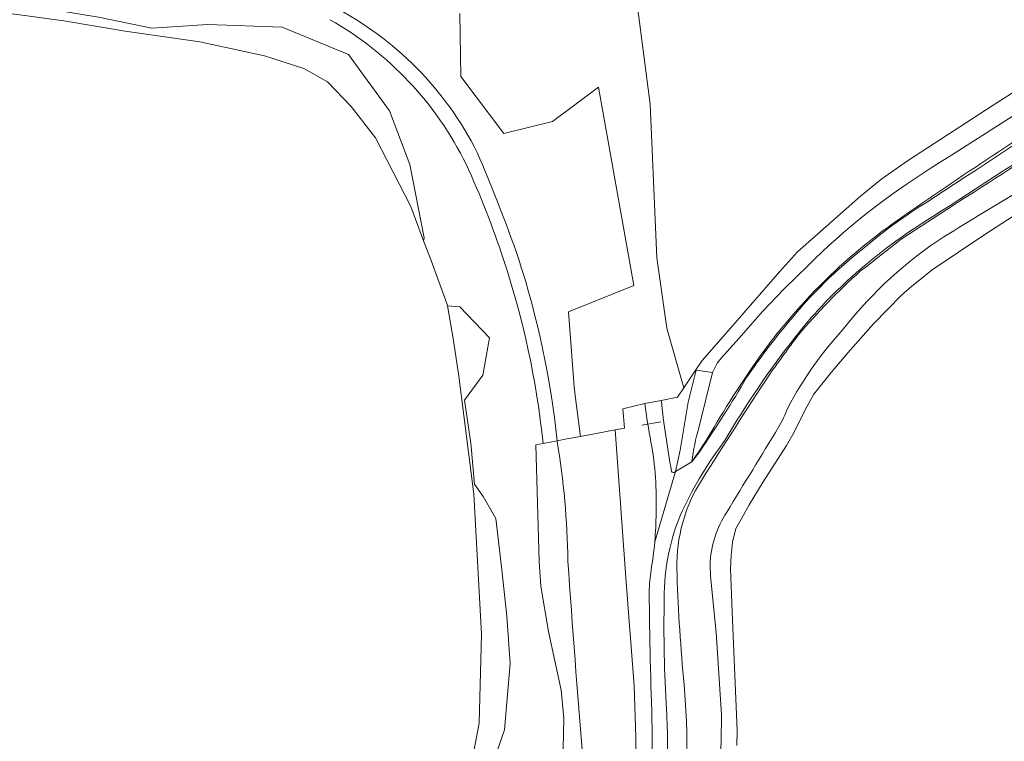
# Model space of a CAD drawing. Extents: x 184422 to 186971, y 345860 to 349088.
# Tile 34 of 59: x 185051 to 185260, y 347792 to 347945. Entities that reach past the tile are written whole.
import ezdxf

# ---------------------------------------------------------------- set-up
doc = ezdxf.new("R2010")
doc.units = 0
for name, color, linetype, lineweight in [('B-WE-GR-BOUWLAND-GV', 80, 'Continuous', 13), ('B-WE-GR-GRAS-GV', 60, 'Continuous', 13), ('B-WE-GR-HOUTWAL-GV', 40, 'Continuous', 13), ('B-WE-GR-STRUIK-GV', 90, 'Continuous', 13), ('B-WE-GW-TALUD_KRUIN-G', 90, 'Continuous', 18), ('B-WE-IE-TERREINAFSCHEIDING_KUNSTMATIG_HEKWERK-G', 20, 'IE-TERREINAFSCHEIDING-KUNSTMATIG', 18), ('B-WE-OG-TERREIN_CULTUURSCHEIDING-GV', 7, 'Continuous', 18), ('B-WE-OG-WATER_MEER-GV', 140, 'Continuous', 18), ('B-WE-OG-WEG-GV', 7, 'Continuous', 18), ('B-WE-VH-ONVERHARD-GV', 252, 'Continuous', 18)]:
    doc.layers.add(name, color=color, linetype=linetype, lineweight=lineweight)
doc.linetypes.add('IE-TERREINAFSCHEIDING-KUNSTMATIG', pattern='A,4,[82,NLCS.SHX,S=0.75,R=90,X=0,Y=0],4,-2', length=10)

msp = doc.modelspace()

# ---------------------------------------------------------------- linework, layer by layer
at = {"layer": 'B-WE-GR-BOUWLAND-GV', "flags": 128}
msp.add_lwpolyline([(185236.186, 348117.015), (185220.518, 348082.753), (185211.8, 348062.514), (185193.816, 348022.461), (185187.476, 348007.342), (185184.016, 347995.504), (185180.546, 347982.658), (185179.915, 347972.953), (185181.075, 347958.327), (185185.098, 347927.236), (185186.575, 347894.552), (185188.692, 347879.603), (185188.913, 347878.828), (185192.319, 347866.908), (185194.865, 347870.716), (185196.169, 347872.665), (185202.199, 347879.602), (185212.583, 347891.549), (185216.409, 347895.829), (185229.817, 347907.663), (185234.386, 347911.309), (185239.793, 347915.189), (185258.034, 347926.99), (185278.488, 347940.063)], dxfattribs=at)
at = {"layer": 'B-WE-GR-GRAS-GV'}
for points in [[(185117.658, 347948.011, -0.1586959), (185148.364, 347916.951)], [(185146.018, 347914.414, 0.150923), (185117.053, 347945.168)], [(185239.26, 347903.586, -0.0123601), (185279.46, 347930.094)], [(185273.274, 347921.135, -0.0072418), (185249.568, 347905.749)], [(185148.364, 347916.951, -0.0177976), (185157.127, 347894.419)], [(185153.942, 347894.188, 0.0291511), (185146.018, 347914.414)], [(185247.562, 347899, -0.0034727), (185264.481, 347909.298)], [(185264.481, 347909.298, 0.0034727), (185247.562, 347899)], [(185224.532, 347891.852, -0.0386483), (185239.26, 347903.586)], [(185226.53, 347879.807, -0.0811727), (185247.562, 347899)], [(185247.562, 347899, 0.0811727), (185226.53, 347879.807)], [(185162.364, 347855.078, 0.054556), (185153.942, 347894.188)], [(185157.127, 347894.419, -0.0525969), (185165.343, 347855.63)], [(185208.388, 347873.474, -0.0500703), (185224.532, 347891.852)], [(185229.854, 347891.736, 0.0342818), (185216.614, 347878.113)], [(185216.614, 347878.113, 0.0071283), (185210.564, 347869.811)], [(185214.371, 347862.654, -0.06199), (185226.53, 347879.807)], [(185226.53, 347879.807, 0.06199), (185214.371, 347862.654)], [(185197.438, 347856.362, -0.0218209), (185208.388, 347873.474)], [(185210.564, 347869.811, 0.0045407), (185196.018, 347847.197)], [(185187.484, 347864.21, 0.0192966), (185189.659, 347849.188)], [(185212.44, 347858.497, 0.0407281), (185214.371, 347862.654)], [(185214.371, 347862.654, -0.0407281), (185212.44, 347858.497)], [(185195.472, 347858.377, 0.038679), (185193.982, 347851.261)], [(185201.421, 347840.442, -0.0016519), (185212.44, 347858.497)], [(185212.44, 347858.497, 0.0016519), (185201.421, 347840.442)], [(185165.343, 347855.63, -0.0378875), (185167.632, 347830.056)], [(185167.632, 347830.056, 0.0378875), (185165.343, 347855.63)], [(185193.982, 347851.149, 0.0118842), (185197.438, 347856.362)], [(185189.659, 347849.188, 0.5997973), (185190.522, 347849.078)], [(185196.018, 347847.197, 0.1455222), (185190.795, 347828.505)], [(185197.872, 347829.215, -0.1408526), (185201.421, 347840.442)], [(185201.421, 347840.442, 0.1408526), (185197.872, 347829.215)], [(185167.632, 347830.056, 0.0030832), (185170.801, 347788.235)], [(185170.801, 347788.235, -0.0030832), (185167.632, 347830.056)], [(185190.795, 347828.505, 0.0159888), (185192.225, 347805.219)], [(185192.225, 347805.219, -0.0513938), (185191.756, 347768.073)], [(185178.635, 347761.559, 0.0534756), (185182.11, 347792.614)]]:
    msp.add_lwpolyline(points, format="xyb", dxfattribs=at)
at = {"layer": 'B-WE-GR-GRAS-GV', "flags": 128}
for points in [[(185067.857, 347945.716), (185079.176, 347943.394), (185091.075, 347944.157), (185106.94, 347943.547), (185120.975, 347937.75), (185129.69, 347925.773), (185134.056, 347914.396), (185137.098, 347898.786), (185136.983, 347898.133), (185138.561, 347893.953), (185141.941, 347884.838), (185142.035, 347884.312), (185144.639, 347884.101), (185150.989, 347877.487), (185149.534, 347869.549), (185145.697, 347864.257), (185147.02, 347855.129), (185147.814, 347846.398), (185149.666, 347843.752), (185152.312, 347839.122), (185153.502, 347828.803), (185154.693, 347818.352), (185155.354, 347808.298), (185154.164, 347794.143), (185150.46, 347783.56)], [(185165.343, 347855.63), (185167.444, 347856.02), (185170.29, 347856.548), (185169.255, 347864.697), (185168.954, 347867.068), (185167.763, 347883.075), (185181.654, 347888.632), (185174.113, 347930.833), (185164.393, 347923.515), (185154.048, 347920.963), (185144.913, 347933.054), (185144.644, 347946.488)], [(185278.488, 347940.063), (185258.034, 347926.99), (185239.793, 347915.189), (185234.386, 347911.309), (185229.817, 347907.663), (185216.409, 347895.829), (185212.583, 347891.549), (185202.199, 347879.602), (185196.169, 347872.665), (185194.865, 347870.716), (185194.915, 347870.646), (185198.404, 347870.125), (185199.363, 347872.155), (185200.322, 347873.291), (185203.956, 347877.362), (185209.016, 347883.147), (185213.592, 347887.933), (185218.773, 347893.004), (185220.209, 347894.407), (185221.664, 347895.792), (185223.137, 347897.158), (185224.629, 347898.505), (185226.137, 347899.832), (185227.663, 347901.139), (185229.205, 347902.426), (185230.764, 347903.692), (185232.979, 347905.392), (185235.221, 347907.059), (185237.488, 347908.692), (185239.78, 347910.29), (185242.096, 347911.854), (185244.435, 347913.382), (185246.797, 347914.874), (185249.18, 347916.329), (185265.387, 347926.722)], [(185265.387, 347926.722), (185249.18, 347916.329), (185246.797, 347914.874), (185244.435, 347913.382), (185242.096, 347911.854), (185239.78, 347910.29), (185237.488, 347908.692), (185235.221, 347907.059), (185232.979, 347905.392), (185230.764, 347903.692), (185229.205, 347902.426), (185227.663, 347901.139), (185226.137, 347899.832), (185224.629, 347898.505), (185223.137, 347897.158), (185221.664, 347895.792), (185220.209, 347894.407), (185218.773, 347893.004), (185213.592, 347887.933), (185209.016, 347883.147), (185203.956, 347877.362), (185200.322, 347873.291), (185199.363, 347872.155), (185198.404, 347870.125), (185195.472, 347858.377)], [(185285.967, 347918.707), (185256.276, 347899.488), (185245.069, 347891.989), (185242.426, 347889.865), (185240.727, 347888.499), (185238.569, 347886.594), (185232.564, 347880.504), (185227.164, 347874.332), (185223.629, 347870.123), (185219.938, 347865.541), (185218.474, 347862.993), (185217.082, 347860.248), (185215.71, 347857.439), (185214.085, 347854.6), (185209.145, 347846.884), (185206.164, 347842.041), (185204.683, 347839.312), (185203.351, 347836.968), (185202.648, 347834.067), (185202.334, 347831.267), (185202.224, 347828.45), (185202.539, 347819.261), (185203.647, 347794.004), (185203.566, 347790.831)], [(185203.566, 347790.831), (185203.647, 347794.004), (185202.539, 347819.261), (185202.224, 347828.45), (185202.334, 347831.267), (185202.648, 347834.067), (185203.351, 347836.968), (185204.683, 347839.312), (185206.164, 347842.041), (185209.145, 347846.884), (185214.085, 347854.6), (185215.71, 347857.439), (185217.082, 347860.248), (185218.474, 347862.993), (185219.938, 347865.541), (185223.629, 347870.123), (185227.164, 347874.332), (185232.564, 347880.504), (185238.569, 347886.594), (185240.727, 347888.499), (185242.426, 347889.865), (185245.069, 347891.989), (185256.276, 347899.488), (185285.967, 347918.707)], [(185249.568, 347905.749), (185238.504, 347898.471), (185236.45, 347896.898), (185233.861, 347894.868), (185231.296, 347892.808), (185229.854, 347891.736)], [(185193.222, 347863.863), (185194.915, 347870.646), (185194.865, 347870.716), (185192.319, 347866.908), (185190.963, 347864.88), (185187.484, 347864.21)], [(185190.522, 347849.078), (185191.505, 347853.606), (185193.222, 347863.863)], [(185182.11, 347792.614), (185181.755, 347803.519), (185180.046, 347825.58), (185177.718, 347857.926), (185170.29, 347856.548), (185167.444, 347856.02), (185165.343, 347855.63)], [(185162.364, 347855.078), (185160.814, 347854.79), (185161.524, 347829.96), (185161.922, 347824.722), (185163.491, 347815.055), (185166.197, 347802.632), (185166.744, 347796.675), (185166.627, 347790.209), (185166.474, 347781.808), (185165.046, 347770.102), (185164.697, 347768.443), (185160.19, 347747.011), (185158.8, 347740.558), (185149.475, 347697.266), (185148.81, 347694.396), (185145.802, 347692.715), (185145.225, 347691.508), (185144.152, 347691.629), (185147.388, 347686.591)], [(185166.627, 347790.209), (185166.744, 347796.675), (185166.197, 347802.632), (185163.491, 347815.055), (185161.922, 347824.722), (185161.524, 347829.96), (185160.814, 347854.79), (185162.364, 347855.078)], [(185165.343, 347855.63), (185162.364, 347855.078)], [(185193.982, 347851.261), (185193.982, 347851.149)], [(185171.387, 347695.116), (185176.709, 347702.395), (185186.294, 347715.505), (185187.256, 347719.309), (185190.991, 347734.665), (185194.054, 347747.164), (185197.13, 347761.582), (185199.388, 347775.654), (185199.649, 347780.062), (185200.247, 347791.689), (185200.272, 347797.323), (185199.153, 347814.826), (185197.937, 347826.817), (185197.872, 347829.215)], [(185197.872, 347829.215), (185197.937, 347826.817), (185199.153, 347814.826), (185200.272, 347797.323), (185200.247, 347791.689)]]:
    msp.add_lwpolyline(points, dxfattribs=at)
at = {"layer": 'B-WE-GR-HOUTWAL-GV', "flags": 128}
for points in [[(185049.031, 347946.515), (185060.521, 347944.891), (185073.514, 347942.702), (185089.381, 347940.484), (185103.188, 347937.464), (185111.524, 347934.771), (185116.572, 347931.974), (185121.609, 347926.704), (185126.777, 347920.057), (185134.235, 347905.411), (185136.983, 347898.133), (185137.098, 347898.786), (185134.056, 347914.396), (185129.69, 347925.773), (185120.975, 347937.75), (185106.94, 347943.547), (185091.075, 347944.157), (185079.176, 347943.394), (185067.857, 347945.716), (185030.675, 347951.894)], [(185150.46, 347783.56), (185154.164, 347794.143), (185155.354, 347808.298), (185154.693, 347818.352), (185153.502, 347828.803), (185152.312, 347839.122), (185149.666, 347843.752), (185147.814, 347846.398), (185147.02, 347855.129), (185145.697, 347864.257), (185149.534, 347869.549), (185150.989, 347877.487), (185144.639, 347884.101), (185142.035, 347884.312), (185143.275, 347877.392), (185144.47, 347869.394), (185147.644, 347844.285), (185149.287, 347814.474), (185148.789, 347795.56), (185147.661, 347789.632)]]:
    msp.add_lwpolyline(points, dxfattribs=at)
at = {"layer": 'B-WE-GR-STRUIK-GV', "flags": 128}
msp.add_lwpolyline([(185144.644, 347946.488), (185144.913, 347933.054), (185154.048, 347920.963), (185164.393, 347923.515), (185174.113, 347930.833), (185181.654, 347888.632), (185167.763, 347883.075), (185168.954, 347867.068), (185169.255, 347864.697), (185170.29, 347856.548), (185177.718, 347857.926), (185179.676, 347858.289), (185179.299, 347862.405), (185183.982, 347863.536), (185187.484, 347864.21), (185190.963, 347864.88), (185192.319, 347866.908), (185188.913, 347878.828), (185188.692, 347879.603), (185186.575, 347894.552), (185185.098, 347927.236), (185181.075, 347958.327)], dxfattribs=at)
at = {"layer": 'B-WE-GW-TALUD_KRUIN-G'}
for points in [[(185239.26, 347903.586, -0.0123601), (185279.46, 347930.094)], [(185273.274, 347921.135, -0.0072418), (185249.568, 347905.749)], [(185224.532, 347891.852, -0.0386483), (185239.26, 347903.586)], [(185208.388, 347873.474, -0.0500703), (185224.532, 347891.852)], [(185229.854, 347891.736, 0.0342818), (185216.614, 347878.113)], [(185216.614, 347878.113, 0.0071283), (185210.564, 347869.811)], [(185197.438, 347856.362, -0.0218209), (185208.388, 347873.474)], [(185210.564, 347869.811, 0.0045407), (185196.018, 347847.197)], [(185187.484, 347864.21, 0.0192966), (185189.659, 347849.188)], [(185193.982, 347851.149, 0.0118842), (185197.438, 347856.362)], [(185189.659, 347849.188, 0.5997973), (185190.522, 347849.078)], [(185196.018, 347847.197, 0.1455222), (185190.795, 347828.505)], [(185190.795, 347828.505, 0.0159888), (185192.225, 347805.219)], [(185192.225, 347805.219, -0.0513938), (185191.756, 347768.073)], [(185178.635, 347761.559, 0.0534756), (185182.11, 347792.614)]]:
    msp.add_lwpolyline(points, format="xyb", dxfattribs=at)
at = {"layer": 'B-WE-GW-TALUD_KRUIN-G', "flags": 128}
for points in [[(185249.568, 347905.749), (185238.504, 347898.471), (185236.45, 347896.898), (185233.861, 347894.868), (185231.296, 347892.808), (185229.854, 347891.736)], [(185182.11, 347792.614), (185181.755, 347803.519), (185180.046, 347825.58), (185177.718, 347857.926)]]:
    msp.add_lwpolyline(points, dxfattribs=at)
at = {"layer": 'B-WE-IE-TERREINAFSCHEIDING_KUNSTMATIG_HEKWERK-G', "flags": 128}
for points in [[(185278.488, 347940.063), (185258.034, 347926.99)], [(185258.034, 347926.99), (185239.793, 347915.189)], [(185239.793, 347915.189), (185234.386, 347911.309)], [(185234.386, 347911.309), (185229.817, 347907.663)], [(185229.817, 347907.663), (185216.409, 347895.829)], [(185216.409, 347895.829), (185212.583, 347891.549)], [(185212.583, 347891.549), (185202.199, 347879.602)], [(185245.069, 347891.989), (185242.426, 347889.865)], [(185240.727, 347888.499), (185238.569, 347886.594)], [(185242.426, 347889.865), (185240.727, 347888.499)], [(185238.569, 347886.594), (185232.564, 347880.504)], [(185232.564, 347880.504), (185227.164, 347874.332)], [(185202.199, 347879.602), (185196.169, 347872.665)], [(185227.164, 347874.332), (185223.629, 347870.123)], [(185196.169, 347872.665), (185194.865, 347870.716)], [(185194.865, 347870.716), (185192.319, 347866.908)], [(185223.629, 347870.123), (185219.938, 347865.541)], [(185192.319, 347866.908), (185190.963, 347864.88)], [(185219.938, 347865.541), (185218.474, 347862.993)], [(185183.982, 347863.536), (185179.299, 347862.405)], [(185183.982, 347863.536), (185187.484, 347864.21)], [(185187.484, 347864.21), (185190.963, 347864.88)], [(185218.474, 347862.993), (185217.082, 347860.248), (185215.71, 347857.439)], [(185183.342, 347858.946), (185187.384, 347859.663)], [(185170.29, 347856.548), (185177.718, 347857.926)], [(185215.71, 347857.439), (185214.085, 347854.6)], [(185162.364, 347855.078), (185160.814, 347854.79)], [(185161.524, 347829.96), (185160.814, 347854.79)], [(185165.343, 347855.63), (185162.364, 347855.078)], [(185167.444, 347856.02), (185165.343, 347855.63)], [(185170.29, 347856.548), (185167.444, 347856.02)], [(185214.085, 347854.6), (185209.145, 347846.884)], [(185209.145, 347846.884), (185206.164, 347842.041), (185204.683, 347839.312), (185203.351, 347836.968)], [(185203.351, 347836.968), (185202.648, 347834.067)], [(185202.648, 347834.067), (185202.334, 347831.267)], [(185161.922, 347824.722), (185161.524, 347829.96)], [(185202.334, 347831.267), (185202.224, 347828.45)], [(185202.224, 347828.45), (185202.539, 347819.261)], [(185163.491, 347815.055), (185161.922, 347824.722)], [(185202.539, 347819.261), (185203.647, 347794.004)], [(185166.197, 347802.632), (185163.491, 347815.055)], [(185166.744, 347796.675), (185166.197, 347802.632)], [(185166.627, 347790.209), (185166.744, 347796.675)], [(185203.647, 347794.004), (185203.566, 347790.831)]]:
    msp.add_lwpolyline(points, dxfattribs=at)
at = {"layer": 'B-WE-OG-TERREIN_CULTUURSCHEIDING-GV'}
for points in [[(185148.364, 347916.951, 0.1586959), (185117.658, 347948.011)], [(185117.053, 347945.168, -0.150923), (185146.018, 347914.414)], [(185157.127, 347894.419, 0.0177976), (185148.364, 347916.951)], [(185146.018, 347914.414, -0.0291511), (185153.942, 347894.188)], [(185153.942, 347894.188, -0.054556), (185162.364, 347855.078)], [(185165.343, 347855.63, 0.0525969), (185157.127, 347894.419)]]:
    msp.add_lwpolyline(points, format="xyb", dxfattribs=at)
at = {"layer": 'B-WE-OG-TERREIN_CULTUURSCHEIDING-GV', "flags": 128}
msp.add_lwpolyline([(185162.364, 347855.078), (185165.343, 347855.63)], dxfattribs=at)
at = {"layer": 'B-WE-OG-WATER_MEER-GV', "flags": 128}
msp.add_lwpolyline([(185147.661, 347789.632), (185148.789, 347795.56), (185149.287, 347814.474), (185147.644, 347844.285), (185144.47, 347869.394), (185143.275, 347877.392), (185142.035, 347884.312), (185141.941, 347884.838), (185138.561, 347893.953), (185136.983, 347898.133), (185134.235, 347905.411), (185126.777, 347920.057), (185121.609, 347926.704), (185116.572, 347931.974), (185111.524, 347934.771), (185103.188, 347937.464), (185089.381, 347940.484), (185073.514, 347942.702), (185060.521, 347944.891), (185049.031, 347946.515)], dxfattribs=at)
at = {"layer": 'B-WE-OG-WEG-GV'}
for points in [[(185253.179, 347912.424, 0.0012217), (185287.26, 347934.976)], [(185279.46, 347930.094, 0.0123601), (185239.26, 347903.586)], [(185274.636, 347922.439, -0.0013572), (185245.187, 347903.303)], [(185249.568, 347905.749, 0.0072418), (185273.274, 347921.135)], [(185244.049, 347906.442, -0.0019343), (185253.179, 347912.424)], [(185230.704, 347896.733, -0.0375601), (185244.049, 347906.442)], [(185239.26, 347903.586, 0.0386483), (185224.532, 347891.852)], [(185245.187, 347903.303, 0.0461393), (185227.99, 347890.493)], [(185214.562, 347880.844, -0.0580356), (185230.704, 347896.733)], [(185224.532, 347891.852, 0.0500703), (185208.388, 347873.474)], [(185227.99, 347890.493, 0.0463117), (185215.941, 347877.628)], [(185216.614, 347878.113, -0.0342818), (185229.854, 347891.736)], [(185205.635, 347869.066, -0.0268515), (185214.562, 347880.844)], [(185210.564, 347869.811, -0.0071283), (185216.614, 347878.113)], [(185215.941, 347877.628, 0.0354967), (185201.086, 347855.802)], [(185208.388, 347873.474, 0.0218209), (185197.438, 347856.362)], [(185196.018, 347847.197, -0.0045407), (185210.564, 347869.811)], [(185195.669, 347853.372, 0.0176983), (185205.635, 347869.066)], [(185185.29, 347855.365, -0.0123338), (185183.982, 347863.536)], [(185186.39, 347840.228, 0.0541882), (185185.29, 347855.365)], [(185201.086, 347855.802, 0.0522736), (185191.924, 347840.635)], [(185197.438, 347856.362, -0.0118842), (185193.982, 347851.149)], [(185190.795, 347828.505, -0.1455222), (185196.018, 347847.197)], [(185186.095, 347834.146, 0.0199276), (185186.39, 347840.228)], [(185191.924, 347840.635, 0.1057068), (185188.129, 347822.067)], [(185185.314, 347828.107, 0.0199385), (185186.095, 347834.146)], [(185184.909, 347823.522, -0.0277331), (185185.314, 347828.107)], [(185192.225, 347805.219, -0.0159888), (185190.795, 347828.505)], [(185185.563, 347794.575, -0.005111), (185184.909, 347823.522)], [(185188.129, 347822.067, 0.0214219), (185188.607, 347798.356)], [(185191.756, 347768.073, 0.0513938), (185192.225, 347805.219)], [(185188.607, 347798.356, -0.0232391), (185188.698, 347783.768)], [(185183.781, 347773.02, 0.0449966), (185185.563, 347794.575)], [(185182.11, 347792.614, -0.0534756), (185178.635, 347761.559)]]:
    msp.add_lwpolyline(points, format="xyb", dxfattribs=at)
at = {"layer": 'B-WE-OG-WEG-GV', "flags": 128}
for points in [[(185229.854, 347891.736), (185231.296, 347892.808), (185233.861, 347894.868), (185236.45, 347896.898), (185238.504, 347898.471), (185249.568, 347905.749)], [(185183.982, 347863.536), (185179.299, 347862.405), (185179.676, 347858.289)], [(185179.676, 347858.289), (185177.718, 347857.926), (185180.046, 347825.58), (185181.755, 347803.519), (185182.11, 347792.614)], [(185193.982, 347851.149), (185195.669, 347853.372)]]:
    msp.add_lwpolyline(points, dxfattribs=at)
at = {"layer": 'B-WE-VH-ONVERHARD-GV'}
for points in [[(185287.26, 347934.976, -0.0012217), (185253.179, 347912.424)], [(185245.187, 347903.303, 0.0013572), (185274.636, 347922.439)], [(185253.179, 347912.424, 0.0019343), (185244.049, 347906.442)], [(185244.049, 347906.442, 0.0375601), (185230.704, 347896.733)], [(185227.99, 347890.493, -0.0461393), (185245.187, 347903.303)], [(185230.704, 347896.733, 0.0580356), (185214.562, 347880.844)], [(185215.941, 347877.628, -0.0463117), (185227.99, 347890.493)], [(185214.562, 347880.844, 0.0268515), (185205.635, 347869.066)], [(185201.086, 347855.802, -0.0354967), (185215.941, 347877.628)], [(185205.635, 347869.066, -0.0176983), (185195.669, 347853.372)], [(185183.982, 347863.536, 0.0123338), (185185.29, 347855.365)], [(185189.659, 347849.188, -0.0192966), (185187.484, 347864.21)], [(185193.982, 347851.261, -0.038679), (185195.472, 347858.377)], [(185185.29, 347855.365, -0.0541882), (185186.39, 347840.228)], [(185191.924, 347840.635, -0.0522736), (185201.086, 347855.802)], [(185190.522, 347849.078, -0.5997973), (185189.659, 347849.188)], [(185186.39, 347840.228, -0.0199276), (185186.095, 347834.146)], [(185188.129, 347822.067, -0.1057068), (185191.924, 347840.635)], [(185186.095, 347834.146, -0.0199385), (185185.314, 347828.107)], [(185185.314, 347828.107, 0.0277331), (185184.909, 347823.522)], [(185184.909, 347823.522, 0.005111), (185185.563, 347794.575)], [(185188.607, 347798.356, -0.0214219), (185188.129, 347822.067)], [(185188.698, 347783.768, 0.0232391), (185188.607, 347798.356)], [(185185.563, 347794.575, -0.0449966), (185183.781, 347773.02)]]:
    msp.add_lwpolyline(points, format="xyb", dxfattribs=at)
at = {"layer": 'B-WE-VH-ONVERHARD-GV', "flags": 128}
for points in [[(185194.915, 347870.646), (185193.222, 347863.863), (185191.505, 347853.606), (185190.522, 347849.078), (185193.982, 347851.149), (185193.982, 347851.261)], [(185195.472, 347858.377), (185198.404, 347870.125), (185194.915, 347870.646)], [(185187.484, 347864.21), (185183.982, 347863.536)], [(185195.669, 347853.372), (185193.982, 347851.149), (185190.522, 347849.078), (185186.095, 347834.146)], [(185186.095, 347834.146), (185190.522, 347849.078)]]:
    msp.add_lwpolyline(points, dxfattribs=at)

doc.saveas('drawing.dxf')
